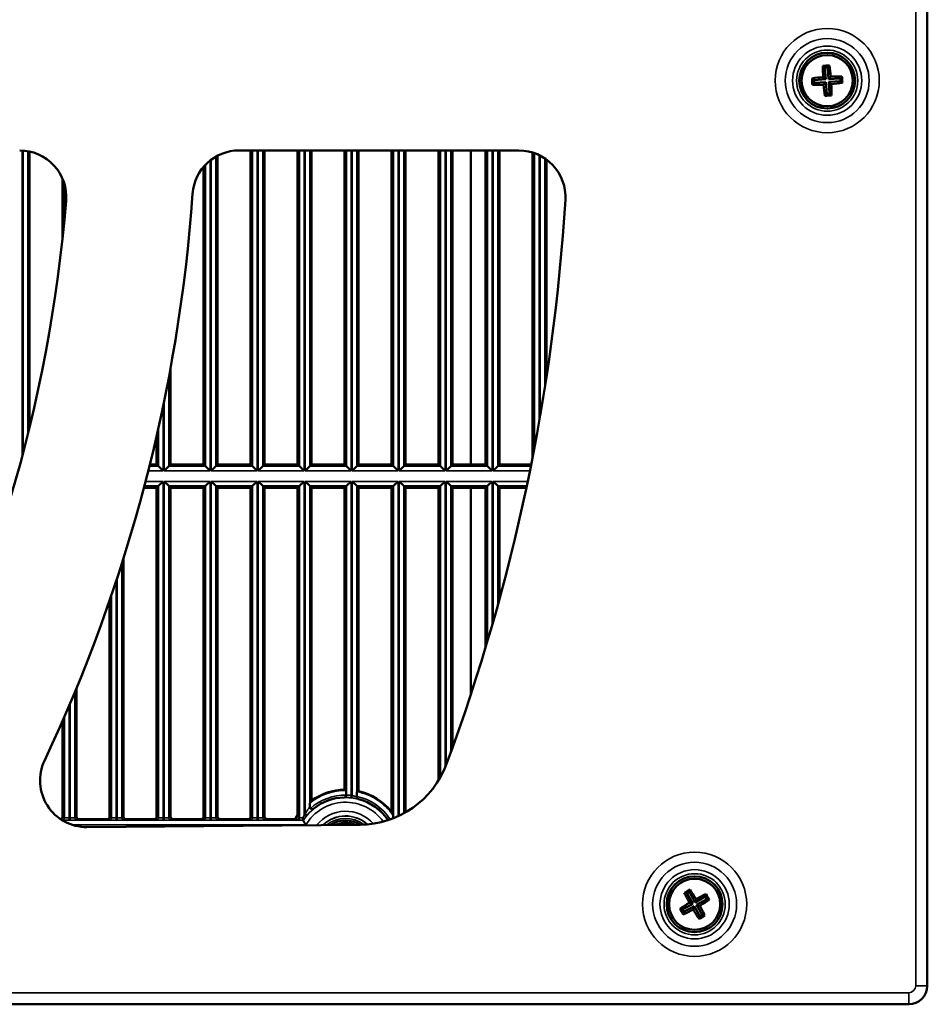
# Model space of a CAD drawing. Header units: inches. Extents: x 0 to 234, y 0 to 165.
# Tile 28 of 85: x 75.52 to 83.2, y 64.67 to 73. Entities that reach past the tile are written whole.
import ezdxf

# ---------------------------------------------------------------- set-up
doc = ezdxf.new("R2010")
doc.units = ezdxf.units.IN
doc.header["$LTSCALE"] = 10
doc.header["$MEASUREMENT"] = 0
doc.layers.add('Visible (ANSI)', color=7, linetype='Continuous', lineweight=50)
doc.layers.add('Visible Narrow (ANSI)', color=7, linetype='Continuous', lineweight=35)

msp = doc.modelspace()

# ---------------------------------------------------------------- linework, layer by layer
at = {"layer": 'Visible (ANSI)'}
for p, q in [((83.2028, 64.829), (83.2028, 80.144)), ((82.3197, 72.6111), (82.3368, 72.5962)), ((82.3604, 72.5977), (82.3368, 72.5962)), ((82.3368, 72.5962), (82.3434, 72.4975)), ((82.3753, 72.6148), (82.3604, 72.5977)), ((82.3669, 72.499), (82.3604, 72.5977)), ((82.2276, 72.5058), (82.2447, 72.4909)), ((82.3434, 72.4975), (82.2447, 72.4909)), ((82.2447, 72.4909), (82.2463, 72.4673)), ((82.3215, 72.5166), (82.3434, 72.4975)), ((82.3861, 72.5209), (82.3669, 72.499)), ((82.4656, 72.5056), (82.3669, 72.499)), ((82.3685, 72.4755), (82.4672, 72.4821)), ((82.4806, 72.5227), (82.4656, 72.5056)), ((82.4672, 72.4821), (82.4656, 72.5056)), ((82.4843, 72.4671), (82.4672, 72.4821)), ((82.2313, 72.4503), (82.2463, 72.4673)), ((82.2463, 72.4673), (82.345, 72.4739)), ((82.3258, 72.452), (82.345, 72.4739)), ((82.345, 72.4739), (82.3515, 72.3752)), ((82.3751, 72.3768), (82.3685, 72.4755)), ((82.3904, 72.4563), (82.3685, 72.4755)), ((82.3366, 72.3581), (82.3515, 72.3752)), ((82.3515, 72.3752), (82.3751, 72.3768)), ((82.3922, 72.3619), (82.3751, 72.3768)), ((77.3805, 71.8959), (79.7478, 71.8959)), ((77.4783, 71.8959), (77.4783, 69.2385)), ((77.5965, 69.2385), (77.5965, 71.8959)), ((77.8759, 71.8959), (77.8759, 69.2385)), ((77.9941, 69.2385), (77.9941, 71.8959)), ((78.2736, 71.8959), (78.2736, 69.2385)), ((78.3917, 69.2385), (78.3917, 71.8959)), ((78.6712, 71.8959), (78.6712, 69.2385)), ((78.7894, 69.2385), (78.7894, 71.8959)), ((79.0689, 71.8959), (79.0689, 69.2385)), ((79.187, 69.2385), (79.187, 71.8959)), ((79.3406, 69.2385), (79.3406, 71.8959)), ((79.4665, 71.8959), (79.4665, 69.2385)), ((79.5846, 69.2385), (79.5846, 71.8959)), ((75.6083, 69.5543), (75.6083, 71.887)), ((77.1988, 69.2385), (77.1988, 71.8515)), ((79.8641, 71.8784), (79.8641, 69.3025)), ((79.9823, 69.9842), (79.9823, 71.8185)), ((77.0807, 71.7573), (77.0807, 69.2385)), ((75.8878, 71.6547), (75.8878, 71.1594)), ((76.8012, 69.2385), (76.8012, 70.0558)), ((76.683, 69.481), (76.683, 69.2385)), ((76.683, 69.2385), (76.6253, 69.2385)), ((76.683, 69.2385), (76.6982, 69.2233)), ((76.786, 69.2233), (76.8012, 69.2385)), ((77.0807, 69.2385), (76.8012, 69.2385)), ((77.0807, 69.2385), (77.0958, 69.2233)), ((77.1836, 69.2233), (77.1988, 69.2385)), ((77.4783, 69.2385), (77.1988, 69.2385)), ((77.4783, 69.2385), (77.4935, 69.2233)), ((77.5813, 69.2233), (77.5965, 69.2385)), ((77.8759, 69.2385), (77.5965, 69.2385)), ((77.8759, 69.2385), (77.8911, 69.2233)), ((77.9789, 69.2233), (77.9941, 69.2385)), ((78.2736, 69.2385), (77.9941, 69.2385)), ((78.2736, 69.2385), (78.2888, 69.2233)), ((78.3766, 69.2233), (78.3917, 69.2385)), ((78.6712, 69.2385), (78.3917, 69.2385)), ((78.6712, 69.2385), (78.6864, 69.2233)), ((78.7742, 69.2233), (78.7894, 69.2385)), ((79.0689, 69.2385), (78.7894, 69.2385)), ((79.0689, 69.2385), (79.084, 69.2233)), ((79.1718, 69.2233), (79.187, 69.2385)), ((79.4665, 69.2385), (79.187, 69.2385)), ((79.4665, 69.2385), (79.4817, 69.2233)), ((79.5695, 69.2233), (79.5846, 69.2385)), ((79.8515, 69.2385), (79.5846, 69.2385)), ((76.7376, 69.1839), (76.6982, 69.2233)), ((76.786, 69.2233), (76.7467, 69.1839)), ((77.1352, 69.1839), (77.0958, 69.2233)), ((77.1836, 69.2233), (77.1443, 69.1839)), ((77.5328, 69.1839), (77.4935, 69.2233)), ((77.5813, 69.2233), (77.5419, 69.1839)), ((77.9305, 69.1839), (77.8911, 69.2233)), ((77.9789, 69.2233), (77.9396, 69.1839)), ((78.3281, 69.1839), (78.2888, 69.2233)), ((78.3766, 69.2233), (78.3372, 69.1839)), ((78.7257, 69.1839), (78.6864, 69.2233)), ((78.7742, 69.2233), (78.7348, 69.1839)), ((79.1234, 69.1839), (79.084, 69.2233)), ((79.1718, 69.2233), (79.1325, 69.1839)), ((79.521, 69.1839), (79.4817, 69.2233)), ((79.5695, 69.2233), (79.5301, 69.1839)), ((76.6982, 69.0568), (76.7376, 69.0961)), ((76.7467, 69.0961), (76.786, 69.0568)), ((77.0958, 69.0568), (77.1352, 69.0961)), ((77.1443, 69.0961), (77.1836, 69.0568)), ((77.4935, 69.0568), (77.5328, 69.0961)), ((77.5419, 69.0961), (77.5813, 69.0568)), ((77.8911, 69.0568), (77.9305, 69.0961)), ((77.9396, 69.0961), (77.9789, 69.0568)), ((78.2888, 69.0568), (78.3281, 69.0961)), ((78.3372, 69.0961), (78.3766, 69.0568)), ((78.6864, 69.0568), (78.7257, 69.0961)), ((78.7348, 69.0961), (78.7742, 69.0568)), ((79.084, 69.0568), (79.1234, 69.0961)), ((79.1325, 69.0961), (79.1718, 69.0568)), ((79.4817, 69.0568), (79.521, 69.0961)), ((79.5301, 69.0961), (79.5695, 69.0568)), ((76.5749, 69.0416), (76.683, 69.0416)), ((76.6982, 69.0568), (76.683, 69.0416)), ((76.683, 69.0416), (76.683, 66.2584)), ((76.8012, 69.0416), (76.786, 69.0568)), ((76.8012, 69.0416), (77.0807, 69.0416)), ((76.8012, 66.2584), (76.8012, 69.0416)), ((77.0958, 69.0568), (77.0807, 69.0416)), ((77.0807, 69.0416), (77.0807, 66.2584)), ((77.1988, 69.0416), (77.1836, 69.0568)), ((77.1988, 69.0416), (77.4783, 69.0416)), ((77.1988, 66.2584), (77.1988, 69.0416)), ((77.4935, 69.0568), (77.4783, 69.0416)), ((77.4783, 69.0416), (77.4783, 66.2584)), ((77.5965, 69.0416), (77.5813, 69.0568)), ((77.5965, 69.0416), (77.8759, 69.0416)), ((77.5965, 66.2584), (77.5965, 69.0416)), ((77.8911, 69.0568), (77.8759, 69.0416)), ((77.8759, 69.0416), (77.8759, 66.2769)), ((77.9941, 69.0416), (77.9789, 69.0568)), ((77.9941, 69.0416), (78.2736, 69.0416)), ((77.9941, 66.3953), (77.9941, 69.0416)), ((78.2888, 69.0568), (78.2736, 69.0416)), ((78.2736, 69.0416), (78.2736, 66.4869)), ((78.3917, 69.0416), (78.3766, 69.0568)), ((78.3917, 69.0416), (78.6712, 69.0416)), ((78.3917, 66.4746), (78.3917, 69.0416)), ((78.6864, 69.0568), (78.6712, 69.0416)), ((78.6712, 69.0416), (78.6712, 66.2983)), ((78.7894, 69.0416), (78.7742, 69.0568)), ((78.7894, 69.0416), (79.0689, 69.0416)), ((78.7894, 66.2957), (78.7894, 69.0416)), ((79.084, 69.0568), (79.0689, 69.0416)), ((79.0689, 69.0416), (79.0689, 66.5676)), ((79.187, 69.0416), (79.1718, 69.0568)), ((79.187, 69.0416), (79.4665, 69.0416)), ((79.187, 66.8459), (79.187, 69.0416)), ((79.3406, 67.2924), (79.3406, 69.0416)), ((79.4817, 69.0568), (79.4665, 69.0416)), ((79.4665, 69.0416), (79.4665, 67.6928)), ((79.5846, 69.0416), (79.5695, 69.0568)), ((79.5846, 69.0416), (79.8111, 69.0416)), ((79.5846, 68.105), (79.5846, 69.0416)), ((76.4035, 66.2584), (76.4035, 68.4474)), ((76.2854, 68.0882), (76.2854, 66.2584)), ((76.0059, 66.2584), (76.0059, 67.348)), ((75.8878, 67.0698), (75.8878, 66.2584)), ((78.3773, 66.4268), (78.3773, 66.4308)), ((76.2657, 66.2388), (76.0256, 66.2388)), ((76.6633, 66.2388), (76.4232, 66.2388)), ((77.061, 66.2388), (76.8209, 66.2388)), ((77.4586, 66.2388), (77.2185, 66.2388)), ((77.8515, 66.2388), (77.6161, 66.2388)), ((77.8707, 66.2315), (77.8557, 66.2315)), ((77.8904, 66.2845), (77.8904, 66.2512)), ((78.6462, 66.2315), (78.6397, 66.2315)), ((78.4041, 66.1912), (76.0941, 66.171)), ((81.1474, 65.6144), (81.1693, 65.6083)), ((81.1898, 65.62), (81.1693, 65.6083)), ((81.1693, 65.6083), (81.2182, 65.5224)), ((81.1958, 65.6419), (81.1898, 65.62)), ((81.2387, 65.5341), (81.1898, 65.62)), ((81.3247, 65.583), (81.2387, 65.5341)), ((81.2464, 65.5621), (81.2387, 65.5341)), ((81.2504, 65.5136), (81.3364, 65.5625)), ((81.3307, 65.6049), (81.3247, 65.583)), ((81.3364, 65.5625), (81.3247, 65.583)), ((81.3583, 65.5565), (81.3364, 65.5625)), ((81.1104, 65.4794), (81.1323, 65.4734)), ((81.2182, 65.5224), (81.1323, 65.4734)), ((81.144, 65.4529), (81.2299, 65.5019)), ((81.1902, 65.5301), (81.2182, 65.5224)), ((81.2222, 65.4738), (81.2299, 65.5019)), ((81.2299, 65.5019), (81.2789, 65.4159)), ((81.2994, 65.4276), (81.2504, 65.5136)), ((81.2785, 65.5059), (81.2504, 65.5136)), ((81.1323, 65.4734), (81.144, 65.4529)), ((81.138, 65.4311), (81.144, 65.4529)), ((81.2729, 65.394), (81.2789, 65.4159)), ((81.2789, 65.4159), (81.2994, 65.4276)), ((81.3213, 65.4216), (81.2994, 65.4276)), ((43.9902, 64.6715), (83.0454, 64.6715))]:
    msp.add_line(p, q, dxfattribs=at)
for centre, radius in [((82.3559, 72.4865), 0.2362), ((82.3559, 72.4865), 0.2165), ((81.2343, 65.518), 0.2362), ((81.2343, 65.518), 0.2165)]:
    msp.add_circle(centre, radius, dxfattribs=at)
for centre, radius, start, end in [((75.5248, 71.5022), 0.3937, 355.31375, 90), ((77.3805, 71.5022), 0.3937, 90, 175.93883), ((79.7478, 71.5022), 0.3937, 356.52961, 90), ((63.5178, 72.4865), 13.5039, 334.77967, 355.93883), ((63.5178, 72.4865), 16.6535, 339.68686, 356.52961), ((63.5178, 72.4865), 12.4409, 331.5684, 355.31375), ((76.0907, 66.5647), 0.3937, 154.77967, 270.5), ((78.3972, 66.9785), 0.7874, 270.5, 339.68686), ((78.2816, 65.9904), 0.4966, 90.92194, 125.37449), ((78.2816, 65.9904), 0.4317, 91.68156, 128.70143), ((78.2816, 65.9904), 0.4966, 38.31243, 77.18441), ((78.2816, 65.9904), 0.4317, 33.95661, 75.18646), ((78.2816, 65.9904), 0.4966, 144.76794, 149.99336), ((78.2816, 65.9904), 0.4894, 143.06977, 150.47986), ((78.2816, 65.9904), 0.2362, 58.20278, 122.79833), ((78.2816, 65.9904), 0.2165, 67.73812, 113.26188), ((83.0454, 64.829), 0.1575, 270, 0)]:
    msp.add_arc(centre, radius, start, end, dxfattribs=at)
for centre, major_axis, ratio, start_param, end_param in [((82.3759, 72.4878), (-0.0202, 0.3028), 0.173648, 1.139911, 1.463963), ((82.3509, 72.5622), (0.2936, 0.0196), 0.173648, 1.476024, 1.665569), ((82.336, 72.4851), (0.0202, -0.3028), 0.173648, 1.67763, 2.001682), ((82.3573, 72.4665), (0.3028, 0.0202), 0.173648, 1.67763, 2.001682), ((82.2802, 72.4814), (-0.0196, 0.2936), 0.173648, 1.476024, 1.665569), ((82.3573, 72.4665), (0.3028, 0.0202), 0.173648, 1.139911, 1.463963), ((82.4317, 72.4915), (0.0196, -0.2936), 0.173648, 1.476024, 1.665569), ((82.3546, 72.5065), (-0.3028, -0.0202), 0.173648, 1.139911, 1.463963), ((82.3759, 72.4878), (-0.0202, 0.3028), 0.173648, 1.67763, 2.001682), ((82.3546, 72.5065), (-0.3028, -0.0202), 0.173648, 1.67763, 2.001682), ((82.336, 72.4851), (0.0202, -0.3028), 0.173648, 1.139911, 1.463963), ((82.361, 72.4108), (-0.2936, -0.0196), 0.173648, 1.476024, 1.665569), ((77.9533, 65.9904), (0.6567, 0), 0.866113, 1.038392, 1.061366), ((78.7082, 65.9904), (-0.8535, 0), 0.866113, 5.703547, 5.732165), ((78.2542, 66.4391), (0.0335, 0.0054), 0.729269, 6.145622, 6.167276), ((78.5758, 65.9904), (-0.5886, 0), 0.866113, 5.030428, 5.053925), ((75.8681, 66.2585), (0.0176, -0.0088), 0.999239, 5.259557, 6.746407), ((76.0256, 66.2585), (-0.0176, -0.0088), 0.999239, 5.819964, 7.390151), ((76.2657, 66.2585), (0.0176, -0.0088), 0.999239, 5.176219, 6.746407), ((76.4232, 66.2585), (-0.0176, -0.0088), 0.999239, 5.819964, 7.390151), ((76.6633, 66.2585), (0.0176, -0.0088), 0.999239, 5.176219, 6.746407), ((76.8209, 66.2585), (-0.0176, -0.0088), 0.999239, 5.819964, 7.390151), ((77.061, 66.2585), (0.0176, -0.0088), 0.999239, 5.176219, 6.746407), ((77.2185, 66.2585), (-0.0176, -0.0088), 0.999239, 5.819964, 7.390151), ((77.4586, 66.2585), (0.0176, -0.0088), 0.999239, 5.176219, 6.746407), ((77.6161, 66.2585), (-0.0176, -0.0088), 0.999239, 5.819964, 7.390151), ((77.8707, 66.2512), (0.0176, -0.0088), 0.999239, 5.176219, 6.746407), ((78.0858, 65.9904), (0.3917, 0), 0.866113, 2.093052, 2.13612), ((78.2816, 66.1978), (0, -0.4148), 0.866047, 4.634281, 4.638481), ((77.9302, 66.2284), (0.00691, 0), 0.038023, 3.139162, 3.161988), ((78.2816, 66.1978), (0, -0.4148), 0.866047, 1.647087, 1.652196), ((77.8209, 65.9904), (0.9216, 0), 0.866113, 0.357343, 0.395946), ((81.1968, 65.5839), (0.2557, 0.1456), 0.173648, 1.476024, 1.665569), ((81.2517, 65.5279), (-0.1502, 0.2637), 0.173648, 1.139911, 1.463963), ((81.2169, 65.5081), (0.1502, -0.2637), 0.173648, 1.67763, 2.001682), ((81.2442, 65.5006), (0.2637, 0.1502), 0.173648, 1.139911, 1.463963), ((81.3003, 65.5555), (0.1456, -0.2557), 0.173648, 1.476024, 1.665569), ((81.2442, 65.5006), (0.2637, 0.1502), 0.173648, 1.67763, 2.001682), ((81.1684, 65.4804), (-0.1456, 0.2557), 0.173648, 1.476024, 1.665569), ((81.2244, 65.5354), (-0.2637, -0.1502), 0.173648, 1.67763, 2.001682), ((81.2169, 65.5081), (0.1502, -0.2637), 0.173648, 1.139911, 1.463963), ((81.2244, 65.5354), (-0.2637, -0.1502), 0.173648, 1.139911, 1.463963), ((81.2517, 65.5279), (-0.1502, 0.2637), 0.173648, 1.67763, 2.001682), ((81.2719, 65.452), (-0.2557, -0.1456), 0.173648, 1.476024, 1.665569)]:
    msp.add_ellipse(centre, major_axis=major_axis, ratio=ratio, start_param=start_param, end_param=end_param, dxfattribs=at)
for points, knots in [([(78.2867, 66.4804), (78.2868, 66.4803), (78.287, 66.4792), (78.2873, 66.4756), (78.2875, 66.4723), (78.2877, 66.4655), (78.2879, 66.4606), (78.288, 66.4518), (78.288, 66.4463), (78.288, 66.4416)], [-0.5908524, -0.5908524, -0.5908524, -0.5908524, -0.555532, -0.555532, -0.5184807, -0.5184807, -0.48144, -0.48144, -0.4457802, -0.4457802, -0.4457802, -0.4457802]), ([(78.2689, 66.4219), (78.2714, 66.422), (78.2739, 66.4226), (78.2785, 66.4246), (78.2805, 66.426), (78.2841, 66.4296), (78.2855, 66.4317), (78.2874, 66.4361), (78.2879, 66.4385), (78.288, 66.4411)], [-0.0687323, -0.0687323, -0.0687323, -0.0687323, -0.05232749, -0.05232749, -0.03635469, -0.03635469, -0.01916773, -0.01916773, -0.00000196, -0.00000196, -0.00000196, -0.00000196]), ([(78.3773, 66.4308), (78.3773, 66.4358), (78.3773, 66.4417), (78.3775, 66.4509), (78.3776, 66.4558), (78.3778, 66.4628), (78.378, 66.466), (78.3783, 66.4696), (78.3785, 66.4707), (78.3786, 66.4708)], [0.4503353, 0.4503353, 0.4503353, 0.4503353, 0.4884412, 0.4884412, 0.5259395, 0.5259395, 0.5629648, 0.5629648, 0.5980273, 0.5980273, 0.5980273, 0.5980273]), ([(78.3773, 66.4268), (78.3773, 66.4246), (78.3777, 66.4225), (78.379, 66.4184), (78.3801, 66.4165), (78.3827, 66.4131), (78.3843, 66.4116), (78.3879, 66.4092), (78.3899, 66.4083), (78.3919, 66.4078)], [-0.0655913, -0.0655913, -0.0655913, -0.0655913, -0.0492013, -0.0492013, -0.03282511, -0.03282511, -0.01641844, -0.01641844, 0, 0, 0, 0]), ([(77.9797, 66.3428), (77.9797, 66.3443), (77.9798, 66.3457), (77.9799, 66.3528), (77.98, 66.3592), (77.9802, 66.3678), (77.9804, 66.3717), (77.9807, 66.3759), (77.9809, 66.3772), (77.981, 66.3775)], [-0.1307324, -0.1307324, -0.1307324, -0.1307324, -0.1194944, -0.1194944, -0.0733496, -0.0733496, -0.0341527, -0.0341527, -0.0017332, -0.0017332, -0.0017332, -0.0017332]), ([(77.9797, 66.3428), (77.9797, 66.3404), (77.9801, 66.338), (77.9814, 66.3346), (77.9819, 66.3335), (77.9831, 66.3314), (77.9839, 66.3304), (77.9847, 66.3295)], [0, 0, 0, 0, 0.018683, 0.018683, 0.02785127, 0.02785127, 0.03733854, 0.03733854, 0.03733854, 0.03733854]), ([(77.9847, 66.3295), (77.9863, 66.3277), (77.9883, 66.3262), (77.9927, 66.324), (77.9952, 66.3233), (78.0003, 66.3229), (78.0029, 66.3232), (78.0076, 66.3247), (78.0098, 66.3258), (78.0117, 66.3273)], [-0.07575387, -0.07575387, -0.07575387, -0.07575387, -0.05728856, -0.05728856, -0.03783252, -0.03783252, -0.01818905, -0.01818905, 0, 0, 0, 0]), ([(77.9189, 66.2499), (77.9198, 66.2478), (77.9206, 66.2457), (77.9213, 66.2437), (77.922, 66.2417), (77.9226, 66.2399), (77.9231, 66.2382), (77.9232, 66.2378), (77.9233, 66.2374), (77.9234, 66.2371), (77.9235, 66.2367), (77.9235, 66.2364), (77.9236, 66.2361), (77.9238, 66.2351), (77.924, 66.2341), (77.924, 66.2333), (77.9241, 66.2321), (77.924, 66.2312), (77.9237, 66.2307)], [-0.00034673, -0.00034673, -0.00034673, -0.00034673, 0.01727497, 0.01727497, 0.01727497, 0.0341588, 0.0341588, 0.0341588, 0.03798783, 0.03798783, 0.03798783, 0.04151806, 0.04151806, 0.04151806, 0.05287703, 0.05287703, 0.05287703, 0.07032572, 0.07032572, 0.07032572, 0.07032572]), ([(77.9451, 66.1891), (77.945, 66.1891), (77.945, 66.1892), (77.9431, 66.1924), (77.9413, 66.1956), (77.9379, 66.2018), (77.9362, 66.2048), (77.9322, 66.212), (77.93, 66.216), (77.9267, 66.2222), (77.9254, 66.2246), (77.9238, 66.2276), (77.9233, 66.2284), (77.9233, 66.2284)], [-0.000515, -0.000515, -0.000515, -0.000515, 0, 0, 0.0279458, 0.0279458, 0.0554319, 0.0554319, 0.0970829, 0.0970829, 0.1339761, 0.1339761, 0.167044, 0.167044, 0.167044, 0.167044]), ([(77.9237, 66.2307), (77.9236, 66.2306), (77.9235, 66.2304), (77.9234, 66.2303), (77.9234, 66.2302), (77.9234, 66.2302)], [0.00004107, 0.00004107, 0.00004107, 0.00004107, 0.00533167, 0.00533167, 0.01062244, 0.01062244, 0.01062244, 0.01062244]), ([(78.6843, 66.2696), (78.6844, 66.2693), (78.6846, 66.2678), (78.6849, 66.263), (78.685, 66.2583), (78.6851, 66.253), (78.6852, 66.2522), (78.6852, 66.2515)], [-1.07301536, -1.07301536, -1.07301536, -1.07301536, -1.04467643, -1.04467643, -1.00294317, -1.00294317, -0.9961936, -0.9961936, -0.9961936, -0.9961936])]:
    msp.add_open_spline(points, degree=3, knots=knots, dxfattribs=at)
msp.add_rational_spline([(77.8557, 66.2315), (77.8536, 66.2351), (77.8515, 66.2388)], [1, 1.00000000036, 1.00000000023], degree=2, dxfattribs=at)
msp.add_open_spline([(78.6844, 66.2454), (78.685, 66.2474), (78.6852, 66.2495), (78.6852, 66.2515)], degree=3, dxfattribs=at)
at = {"layer": 'Visible Narrow (ANSI)'}
for p, q in [((83.1044, 80.144), (83.1044, 64.829)), ((75.5446, 69.3034), (75.5446, 71.8954)), ((75.5537, 71.8949), (75.5537, 69.338)), ((77.4935, 71.8959), (77.4935, 69.2233)), ((77.5328, 69.1839), (77.5328, 71.8959)), ((77.5419, 71.8959), (77.5419, 69.1839)), ((77.5813, 69.2233), (77.5813, 71.8959)), ((77.8911, 71.8959), (77.8911, 69.2233)), ((77.9305, 69.1839), (77.9305, 71.8959)), ((77.9396, 71.8959), (77.9396, 69.1839)), ((77.9789, 69.2233), (77.9789, 71.8959)), ((78.2888, 71.8959), (78.2888, 69.2233)), ((78.3281, 69.1839), (78.3281, 71.8959)), ((78.3372, 71.8959), (78.3372, 69.1839)), ((78.3766, 69.2233), (78.3766, 71.8959)), ((78.6864, 71.8959), (78.6864, 69.2233)), ((78.7257, 69.1839), (78.7257, 71.8959)), ((78.7348, 71.8959), (78.7348, 69.1839)), ((78.7742, 69.2233), (78.7742, 71.8959)), ((79.084, 71.8959), (79.084, 69.2233)), ((79.1234, 69.1839), (79.1234, 71.8959)), ((79.1325, 71.8959), (79.1325, 69.1839)), ((79.1718, 69.2233), (79.1718, 71.8959)), ((79.4817, 71.8959), (79.4817, 69.2233)), ((79.521, 69.1839), (79.521, 71.8959)), ((79.5301, 71.8959), (79.5301, 69.1839)), ((79.5695, 69.2233), (79.5695, 71.8959)), ((75.5931, 69.4924), (75.5931, 71.89)), ((77.1352, 69.1839), (77.1352, 71.8101)), ((77.1443, 71.8172), (77.1443, 69.1839)), ((77.1836, 69.2233), (77.1836, 71.8432)), ((79.8793, 71.8733), (79.8793, 69.3814)), ((79.9187, 69.5964), (79.9187, 71.8569)), ((79.9278, 71.8524), (79.9278, 69.6486)), ((79.9671, 69.8864), (79.9671, 71.8292)), ((77.0958, 71.7742), (77.0958, 69.2233)), ((75.9029, 71.6117), (75.9029, 71.3094)), ((76.786, 69.2233), (76.786, 69.9743)), ((76.7376, 69.1839), (76.7376, 69.7307)), ((76.7467, 69.7747), (76.7467, 69.1839)), ((76.6982, 69.5483), (76.6982, 69.2233)), ((76.6117, 69.1839), (76.7376, 69.1839)), ((76.6982, 69.2233), (76.6215, 69.2233)), ((76.7467, 69.1839), (77.1352, 69.1839)), ((77.0958, 69.2233), (76.786, 69.2233)), ((77.1443, 69.1839), (77.5328, 69.1839)), ((77.4935, 69.2233), (77.1836, 69.2233)), ((77.5419, 69.1839), (77.9305, 69.1839)), ((77.8911, 69.2233), (77.5813, 69.2233)), ((77.9396, 69.1839), (78.3281, 69.1839)), ((78.2888, 69.2233), (77.9789, 69.2233)), ((78.3372, 69.1839), (78.7257, 69.1839)), ((78.6864, 69.2233), (78.3766, 69.2233)), ((78.7348, 69.1839), (79.1234, 69.1839)), ((79.084, 69.2233), (78.7742, 69.2233)), ((79.1325, 69.1839), (79.521, 69.1839)), ((79.4817, 69.2233), (79.1718, 69.2233)), ((79.5301, 69.1839), (79.8406, 69.1839)), ((79.8485, 69.2233), (79.5695, 69.2233)), ((76.7376, 69.0961), (76.5892, 69.0961)), ((76.7376, 66.2499), (76.7376, 69.0961)), ((77.1352, 69.0961), (76.7467, 69.0961)), ((76.7467, 69.0961), (76.7467, 66.2499)), ((77.1352, 66.2499), (77.1352, 69.0961)), ((77.5328, 69.0961), (77.1443, 69.0961)), ((77.1443, 69.0961), (77.1443, 66.2499)), ((77.5328, 66.2499), (77.5328, 69.0961)), ((77.9305, 69.0961), (77.5419, 69.0961)), ((77.5419, 69.0961), (77.5419, 66.2499)), ((77.9305, 66.273), (77.9305, 69.0961)), ((77.9396, 69.0961), (77.9396, 66.2839)), ((78.3281, 69.0961), (77.9396, 69.0961)), ((78.3281, 66.4387), (78.3281, 69.0961)), ((78.7257, 69.0961), (78.3372, 69.0961)), ((78.3372, 69.0961), (78.3372, 66.4377)), ((78.7257, 66.2629), (78.7257, 69.0961)), ((79.1234, 69.0961), (78.7348, 69.0961)), ((78.7348, 69.0961), (78.7348, 66.2672)), ((79.1234, 66.6741), (79.1234, 69.0961)), ((79.521, 69.0961), (79.1325, 69.0961)), ((79.1325, 69.0961), (79.1325, 66.6968)), ((79.521, 67.8781), (79.521, 69.0961)), ((79.8226, 69.0961), (79.5301, 69.0961)), ((79.5301, 69.0961), (79.5301, 67.9098)), ((76.5789, 69.0568), (76.6982, 69.0568)), ((76.6982, 69.0568), (76.6982, 66.2509)), ((76.786, 69.0568), (77.0958, 69.0568)), ((76.786, 66.2509), (76.786, 69.0568)), ((77.0958, 69.0568), (77.0958, 66.2509)), ((77.1836, 69.0568), (77.4935, 69.0568)), ((77.1836, 66.2509), (77.1836, 69.0568)), ((77.4935, 69.0568), (77.4935, 66.2509)), ((77.5813, 69.0568), (77.8911, 69.0568)), ((77.5813, 66.2509), (77.5813, 69.0568)), ((77.8911, 69.0568), (77.8911, 66.2509)), ((77.9789, 69.0568), (78.2888, 69.0568)), ((77.9789, 66.3418), (77.9789, 69.0568)), ((78.2888, 69.0568), (78.2888, 66.4414)), ((78.3766, 69.0568), (78.6864, 69.0568)), ((78.3766, 66.4268), (78.3766, 69.0568)), ((78.6864, 69.0568), (78.6864, 66.2509)), ((78.7742, 69.0568), (79.084, 69.0568)), ((78.7742, 66.2872), (78.7742, 69.0568)), ((79.084, 69.0568), (79.084, 66.5935)), ((79.1718, 69.0568), (79.4817, 69.0568)), ((79.1718, 66.8039), (79.1718, 69.0568)), ((79.4817, 69.0568), (79.4817, 67.7436)), ((79.5695, 69.0568), (79.8143, 69.0568)), ((79.5695, 68.0498), (79.5695, 69.0568)), ((76.3884, 66.2509), (76.3884, 68.3993)), ((76.3399, 66.2499), (76.3399, 68.2498)), ((76.349, 68.2774), (76.349, 66.2499)), ((76.3006, 68.1325), (76.3006, 66.2509)), ((75.9907, 66.2509), (75.9907, 67.3113)), ((75.9423, 66.2499), (75.9423, 67.1961)), ((75.9514, 67.2175), (75.9514, 66.2499)), ((75.9029, 67.1046), (75.9029, 66.2509)), ((78.2689, 66.4219), (78.2696, 66.4218)), ((78.3261, 66.4191), (78.3281, 66.4387)), ((78.3348, 66.4181), (78.3372, 66.4377)), ((78.3912, 66.4078), (78.3919, 66.4078)), ((75.8751, 66.2353), (75.8833, 66.2312)), ((77.9233, 66.2284), (75.8859, 66.2284)), ((75.9029, 66.2509), (75.8878, 66.2584)), ((75.9423, 66.2499), (75.9423, 66.2302)), ((75.9514, 66.2499), (75.9423, 66.2499)), ((75.9423, 66.2302), (75.9514, 66.2302)), ((75.9514, 66.2499), (75.9514, 66.2302)), ((76.0059, 66.2584), (75.9907, 66.2509)), ((76.0104, 66.2312), (76.0256, 66.2388)), ((76.2657, 66.2388), (76.2809, 66.2312)), ((76.3006, 66.2509), (76.2854, 66.2584)), ((76.3399, 66.2499), (76.3399, 66.2302)), ((76.349, 66.2499), (76.3399, 66.2499)), ((76.3399, 66.2302), (76.349, 66.2302)), ((76.349, 66.2499), (76.349, 66.2302)), ((76.4035, 66.2584), (76.3884, 66.2509)), ((76.408, 66.2312), (76.4232, 66.2388)), ((76.6633, 66.2388), (76.6785, 66.2312)), ((76.6982, 66.2509), (76.683, 66.2584)), ((76.7376, 66.2499), (76.7376, 66.2302)), ((76.7467, 66.2499), (76.7376, 66.2499)), ((76.7376, 66.2302), (76.7467, 66.2302)), ((76.7467, 66.2499), (76.7467, 66.2302)), ((76.8012, 66.2584), (76.786, 66.2509)), ((76.8057, 66.2312), (76.8209, 66.2388)), ((77.061, 66.2388), (77.0762, 66.2312)), ((77.0958, 66.2509), (77.0807, 66.2584)), ((77.1352, 66.2499), (77.1352, 66.2302)), ((77.1443, 66.2499), (77.1352, 66.2499)), ((77.1352, 66.2302), (77.1443, 66.2302)), ((77.1443, 66.2499), (77.1443, 66.2302)), ((77.1988, 66.2584), (77.1836, 66.2509)), ((77.2033, 66.2312), (77.2185, 66.2388)), ((77.4586, 66.2388), (77.4738, 66.2312)), ((77.4935, 66.2509), (77.4783, 66.2584)), ((77.5328, 66.2499), (77.5328, 66.2302)), ((77.5419, 66.2499), (77.5328, 66.2499)), ((77.5328, 66.2302), (77.5419, 66.2302)), ((77.5419, 66.2499), (77.5419, 66.2302)), ((77.5965, 66.2584), (77.5813, 66.2509)), ((77.601, 66.2312), (77.6161, 66.2388)), ((77.8707, 66.2315), (77.8714, 66.2312)), ((77.8911, 66.2509), (77.8904, 66.2512)), ((77.9305, 66.273), (77.9458, 66.2606)), ((77.9396, 66.2839), (77.9545, 66.2711)), ((78.6864, 66.2509), (78.6852, 66.2515)), ((75.9727, 66.1891), (77.9451, 66.1891)), ((83.1044, 64.829), (83.2028, 64.829)), ((83.0454, 64.7699), (43.9902, 64.7699)), ((83.0454, 64.6715), (83.0454, 64.7699))]:
    msp.add_line(p, q, dxfattribs=at)
for centre, radius in [((82.3559, 72.4865), 0.4407), ((82.3559, 72.4865), 0.3554), ((82.3559, 72.4865), 0.2929), ((82.3559, 72.4865), 0.2588), ((81.2343, 65.518), 0.4407), ((81.2343, 65.518), 0.3554), ((81.2343, 65.518), 0.2929), ((81.2343, 65.518), 0.2588)]:
    msp.add_circle(centre, radius, dxfattribs=at)
for centre, radius, start, end in [((78.2816, 65.9904), 0.4901, 89.40433, 127.83182), ((78.2816, 65.9904), 0.4301, 33.73125, 146.40125), ((78.2816, 65.9904), 0.4507, 89.18155, 131.20121), ((78.2816, 65.9904), 0.431, 82.90931, 84.07458), ((78.2816, 65.9904), 0.4507, 82.90931, 84.07458), ((78.2816, 65.9904), 0.4507, 33.03013, 77.73837), ((78.2816, 65.9904), 0.4901, 34.73309, 78.57569), ((78.2816, 65.9904), 0.3908, 35.54197, 149.44438), ((78.2816, 65.9904), 0.4507, 139.36172, 141.17301), ((78.2816, 65.9904), 0.431, 139.36172, 141.17301), ((78.2816, 65.9904), 0.3146, 41.80959, 141.10617), ((78.2816, 65.9904), 0.2752, 47.7615, 133.9962), ((78.2816, 65.9904), 0.2742, 47.96183, 133.76776), ((78.2816, 65.9904), 0.2545, 52.41952, 128.8282), ((83.0454, 64.829), 0.0591, 270, 0)]:
    msp.add_arc(centre, radius, start, end, dxfattribs=at)
for centre, major_axis, ratio, start_param, end_param in [((78.2691, 66.4414), (-0.0043, -0.0192), 0.999361, 0.246588, 1.789407), ((78.1818, 65.9904), (0.4779, 0), 0.96827, 1.345119, 1.346698), ((78.3745, 65.9904), (0.4507, 0), 0.96827, 1.564673, 1.566305), ((78.3962, 66.4268), (-0.0001, -0.0197), 0.999391, 4.716735, 6.030458), ((78.401, 65.9904), (-0.5567, 0), 0.96827, 5.57077, 5.573015), ((77.9986, 66.3418), (0.0147, -0.0131), 0.99862, 3.868425, 6.116253), ((78.3046, 66.0907), (0.3267, 0.3025), 0.84316, 1.692911, 1.695354), ((75.8833, 66.2509), (-0.0088, -0.0176), 0.999239, 0.46383, 2.034018), ((75.9423, 66.2312), (0.0591, 0), 0.017455, 3.176499, 4.712389), ((75.9423, 66.2509), (-0.0394, 0), 0.026183, 0.034907, 1.570796), ((75.9514, 66.2509), (-0.0394, 0), 0.026183, 1.570796, 3.106686), ((75.9514, 66.2312), (0.0591, 0), 0.017455, 4.712389, 6.248279), ((76.0104, 66.2509), (0.0088, -0.0176), 0.999239, 4.249168, 5.819355), ((76.2809, 66.2509), (-0.0088, -0.0176), 0.999239, 0.46383, 2.034018), ((76.3399, 66.2312), (0.0591, 0), 0.017455, 3.176499, 4.712389), ((76.3399, 66.2509), (-0.0394, 0), 0.026183, 0.034907, 1.570796), ((76.349, 66.2509), (-0.0394, 0), 0.026183, 1.570796, 3.106686), ((76.349, 66.2312), (0.0591, 0), 0.017455, 4.712389, 6.248279), ((76.408, 66.2509), (0.0088, -0.0176), 0.999239, 4.249168, 5.819355), ((76.6785, 66.2509), (-0.0088, -0.0176), 0.999239, 0.46383, 2.034018), ((76.7376, 66.2312), (0.0591, 0), 0.017455, 3.176499, 4.712389), ((76.7376, 66.2509), (-0.0394, 0), 0.026183, 0.034907, 1.570796), ((76.7467, 66.2509), (-0.0394, 0), 0.026183, 1.570796, 3.106686), ((76.7467, 66.2312), (0.0591, 0), 0.017455, 4.712389, 6.248279), ((76.8057, 66.2509), (0.0088, -0.0176), 0.999239, 4.249168, 5.819355), ((77.0762, 66.2509), (-0.0088, -0.0176), 0.999239, 0.46383, 2.034018), ((77.1352, 66.2312), (0.0591, 0), 0.017455, 3.176499, 4.712389), ((77.1352, 66.2509), (-0.0394, 0), 0.026183, 0.034907, 1.570796), ((77.1443, 66.2509), (-0.0394, 0), 0.026183, 1.570796, 3.106686), ((77.1443, 66.2312), (0.0591, 0), 0.017455, 4.712389, 6.248279), ((77.2033, 66.2509), (0.0088, -0.0176), 0.999239, 4.249168, 5.819355), ((77.4738, 66.2509), (-0.0088, -0.0176), 0.999239, 0.46383, 2.034018), ((77.5328, 66.2312), (0.0591, 0), 0.017455, 3.176499, 4.712389), ((77.5328, 66.2509), (-0.0394, 0), 0.026183, 0.034907, 1.570796), ((77.5419, 66.2509), (-0.0394, 0), 0.026183, 1.570796, 3.106686), ((77.5419, 66.2312), (0.0591, 0), 0.017455, 4.712389, 6.248279), ((77.601, 66.2509), (0.0088, -0.0176), 0.999239, 4.249168, 5.819355), ((77.8714, 66.2509), (0.0088, 0.0176), 0.999239, 3.605423, 5.17561), ((77.9305, 66.2312), (0.0591, 0), 0.017455, 3.176499, 4.592574), ((77.9305, 66.2509), (-0.0394, 0), 0.026183, 0.034907, 1.27144), ((78.6667, 66.2509), (-0.0088, -0.0176), 0.999239, 1.780046, 2.034018), ((78.7257, 66.2509), (-0.0394, 0), 0.026183, 0.034907, 0.731057)]:
    msp.add_ellipse(centre, major_axis=major_axis, ratio=ratio, start_param=start_param, end_param=end_param, dxfattribs=at)
for points, knots in [([(78.2696, 66.4218), (78.2701, 66.4217), (78.2809, 66.4219), (78.3096, 66.4208), (78.3261, 66.4191)], [0, 0, 0, 0, 0.0988266, 0.2305953, 0.2305953, 0.2305953, 0.2305953]), ([(78.3281, 66.4387), (78.3166, 66.4405), (78.3052, 66.4411), (78.2978, 66.4413), (78.2923, 66.4414), (78.2891, 66.4413), (78.2888, 66.4414)], [-0.2305953, -0.2305953, -0.2305953, -0.2305953, -0.0988266, -0.0988266, -0.0988266, 0, 0, 0, 0]), ([(78.3348, 66.4181), (78.3513, 66.4161), (78.3797, 66.4106), (78.3908, 66.4078), (78.3912, 66.4078)], [0, 0, 0, 0, 0.1327221, 0.2322636, 0.2322636, 0.2322636, 0.2322636]), ([(78.3766, 66.4268), (78.3763, 66.4268), (78.3685, 66.4298), (78.3487, 66.4355), (78.3372, 66.4377)], [-0.2322636, -0.2322636, -0.2322636, -0.2322636, -0.1327221, 0, 0, 0, 0]), ([(77.9789, 66.3418), (77.9787, 66.3414), (77.9742, 66.3358), (77.9587, 66.3152), (77.9464, 66.2959), (77.9396, 66.2839)], [-0.2812099, -0.2812099, -0.2812099, -0.2812099, -0.2008642, -0.1205185, 0, 0, 0, 0]), ([(77.9545, 66.2711), (77.9644, 66.2826), (77.982, 66.301), (78.0041, 66.3208), (78.0106, 66.3261), (78.0109, 66.3265)], [0, 0, 0, 0, 0.1205185, 0.2008642, 0.2812099, 0.2812099, 0.2812099, 0.2812099])]:
    msp.add_open_spline(points, degree=3, knots=knots, dxfattribs=at)
for points in [[(77.9305, 66.273), (77.9264, 66.2654), (77.9225, 66.2577), (77.9189, 66.2499)], [(77.9237, 66.2307), (77.9305, 66.2408), (77.9379, 66.2509), (77.9458, 66.2606)]]:
    msp.add_open_spline(points, degree=3, dxfattribs=at)

doc.saveas('drawing.dxf')
